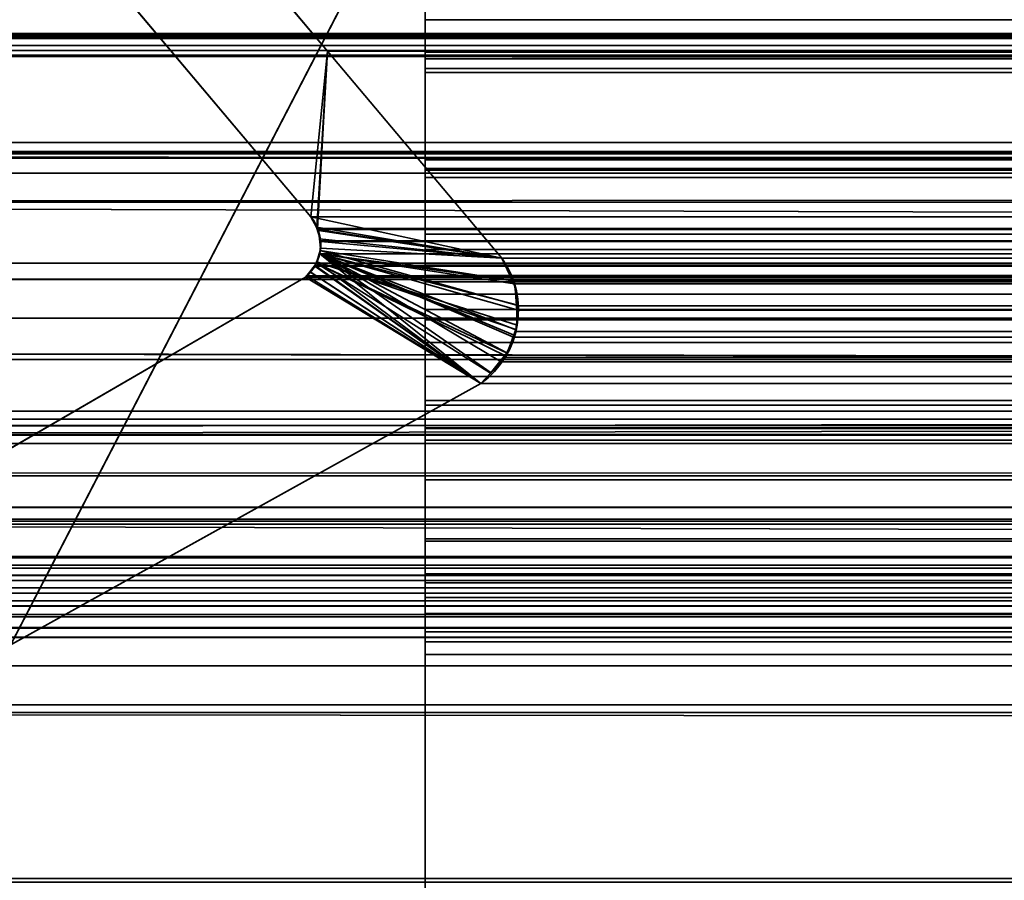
# Model space of a CAD drawing. Header units: millimetres. Extents: x -603 to 3703, y -121 to 193.
# Tile 48 of 256: x -400 to -395, y -3 to 1. Entities that reach past the tile are written whole.
import ezdxf

# ---------------------------------------------------------------- set-up
doc = ezdxf.new("R2010")
doc.units = ezdxf.units.MM
doc.layers.add('151', color=7, linetype='Continuous', true_color=0xffffff)

# ---------------------------------------------------------------- blocks, each defined once
blk = doc.blocks.new('UG_SURFACE_001')
at = {"layer": '151', "color": 252, "linetype": 'Continuous', "lineweight": 35}
for points in [[(603, -18, 2212.25), (603, 174.4, 2212.25), (-603, 174.4, 2212.25), (-603, -18, 2212.25)], [(-453, -18, 2062.2499), (-453, 174.4, 2062.2499), (453, 174.4, 2062.2499), (453, -18, 2062.2499)]]:
    blk.add_3dface(points, dxfattribs=at)
blk = doc.blocks.new('UG_SURFACE_002')
at = {"layer": '151', "color": 35, "linetype": 'Continuous', "lineweight": 35}
for points in [[(-409, 0, 2019.0001), (-380, 0, 1523.5), (-380, 0, 1385.5)], [(-380, 0, 1385.5), (-380, 0, 1171.5), (-409, 0, 2019.0001)], [(-409, 0, 2), (-380, 0, 936.5), (-354, 0, 933)], [(-380, 0, 1171.5), (-380, 0, 936.5), (-409, 0, 2), (-409, 0, 2019.0001)], [(-409, 0, 2019.0001), (-354, 0, 1527), (-380, 0, 1523.5)], [(-354, 0, 933), (-328, 0, 936.5), (409, 0, 2), (-409, 0, 2)], [(-328, 0, 1523.5), (-354, 0, 1527), (-409, 0, 2019.0001), (409, 0, 2019.0001)], [(-409, -34, 2019.0001), (409, -34, 2019.0001), (409, 0, 2019.0001), (-409, 0, 2019.0001)], [(-409, 0, 2), (409, 0, 2), (409, -2), (-409, -2)], [(-409, -34), (-409, -2), (409, -2), (409, -34)]]:
    blk.add_3dface(points, dxfattribs=at)
blk = doc.blocks.new('UG_SURFACE_006')
at = {"layer": '151', "color": 206, "linetype": 'Continuous', "lineweight": 35}
for points in [[(-398, 1.0475, -3.0515), (-398, 1.0485, -2.9763), (-398, 1.9176, -2.8292), (-398, 1.9116, -2.8734)], [(-398, 1.8955, -2.6605), (-398, 1.9176, -2.8292), (-398, 1.0485, -2.9763)], [(-398, 1.9116, -2.8734), (398, 1.9116, -2.8734), (398, 1.2096, -4.7899), (-398, 1.2096, -4.7899)], [(-398, 1.9116, -2.8734), (-398, 1.2096, -4.7899), (-398, 0.5137, -4.5084), (-398, 1.0475, -3.0515)], [(-398, 1.0485, -2.9763), (-398, 1.0154, -2.8853), (-398, 1.8102, -2.5192), (-398, 1.8955, -2.6605)], [(-398, 1.6719, -2.4214), (-398, 1.8102, -2.5192), (-398, 1.0154, -2.8853)], [(-398, 0.462, -1.2172), (398, 0.462, -1.2172), (398, 1.6719, -2.4214), (-398, 1.6719, -2.4214)], [(-398, 1.6719, -2.4214), (-398, 1.0154, -2.8853), (-398, 0.9477, -2.8143)], [(-398, 0.9477, -2.8143), (-398, -0.2819, -1.5519), (-398, 0.462, -1.2172), (-398, 1.6719, -2.4214)], [(-398, 0.9675, 7.015), (-398, 1.6277, 6.4628), (-398, 1.2595, 5.9927), (-398, 0.1449, 6.9311)], [(-398, 0.9675, 7.015), (398, 0.9675, 7.015), (398, 1.6277, 6.4628), (-398, 1.6277, 6.4628)], [(-398, 1.3152, -5.3599), (-398, 1.5332, -5.5797), (-398, 1.3065, -6.6752), (-398, 0.4644, -5.6926)], [(-398, 1.209, -5.1029), (398, 1.209, -5.1029), (398, 1.3152, -5.3599), (-398, 1.3152, -5.3599)], [(-398, 1.209, -5.1029), (-398, 1.3152, -5.3599), (-398, 0.4644, -5.6926), (-398, 0.467, -5.6874)], [(-398, -1.3685, -5.7858), (-398, 0.4644, -5.6926), (-398, 1.3065, -6.6752), (-398, -1.7028, -6.7598)], [(-398, 1.3065, -6.6752), (398, 1.3065, -6.6752), (398, -1.7028, -6.7598), (-398, -1.7028, -6.7598)], [(-398, 1.2595, 5.9927), (398, 1.2595, 5.9927), (398, 0.1449, 6.9311), (-398, 0.1449, 6.9311)], [(-398, 1.2096, -4.7899), (398, 1.2096, -4.7899), (398, 1.209, -5.1029), (-398, 1.209, -5.1029)], [(-398, 1.2096, -4.7899), (-398, 1.209, -5.1029), (-398, 0.4264, -5.1647), (-398, 0.5137, -4.5084)], [(-398, 1.209, -5.1029), (-398, 0.467, -5.6874), (-398, 0.47, -5.6681)], [(-398, 0.47, -5.6681), (-398, 0.4264, -5.1647), (-398, 1.209, -5.1029)], [(-398, 1.0485, -2.9763), (398, 1.0485, -2.9763), (398, 1.0154, -2.8853), (-398, 1.0154, -2.8853)], [(-398, 1.0475, -3.0515), (398, 1.0475, -3.0515), (398, 1.0485, -2.9763), (-398, 1.0485, -2.9763)], [(-398, 0.5137, -4.5084), (398, 0.5137, -4.5084), (398, 1.0475, -3.0515), (-398, 1.0475, -3.0515)], [(-398, 1.0154, -2.8853), (398, 1.0154, -2.8853), (398, 0.9477, -2.8143), (-398, 0.9477, -2.8143)], [(-398, 0.1449, 6.9311), (-398, -0.0605, 7.8808), (-398, 0.9675, 7.015)], [(-398, -0.0605, 7.8808), (398, -0.0605, 7.8808), (398, 0.9675, 7.015), (-398, 0.9675, 7.015)], [(-398, 0.9477, -2.8143), (398, 0.9477, -2.8143), (398, -0.2819, -1.5519), (-398, -0.2819, -1.5519)], [(-398, 0.4264, -5.1647), (398, 0.4264, -5.1647), (398, 0.5137, -4.5084), (-398, 0.5137, -4.5084)], [(-398, 0.47, -5.6681), (398, 0.47, -5.6681), (398, 0.4264, -5.1647), (-398, 0.4264, -5.1647)], [(-398, 0.467, -5.6874), (398, 0.467, -5.6874), (398, 0.47, -5.6681), (-398, 0.47, -5.6681)], [(-398, 0.4644, -5.6926), (398, 0.4644, -5.6926), (398, 0.467, -5.6874), (-398, 0.467, -5.6874)], [(-398, -1.3685, -5.7858), (398, -1.3685, -5.7858), (398, 0.4644, -5.6926), (-398, 0.4644, -5.6926)], [(-398, -0.7047, 1.1725), (398, -0.7047, 1.1725), (398, 0.462, -1.2172), (-398, 0.462, -1.2172)], [(-398, -0.2819, -1.5519), (-398, -1.4623, 0.9559), (-398, -0.7047, 1.1725), (-398, 0.462, -1.2172)], [(-398, 0.1449, 6.9311), (398, 0.1449, 6.9311), (398, 0.068, 6.9726), (-398, 0.068, 6.9726)], [(-398, 0.1449, 6.9311), (-398, 0.068, 6.9726), (-398, -0.0605, 7.8808)], [(-398, 0.068, 6.9726), (398, 0.068, 6.9726), (398, -0.01, 6.9803), (-398, -0.01, 6.9803)], [(-398, -0.0605, 7.8808), (-398, 0.068, 6.9726), (-398, -0.01, 6.9803)], [(-398, -0.01, 6.9803), (398, -0.01, 6.9803), (398, -0.0931, 6.9555), (-398, -0.0931, 6.9555)], [(-398, -0.2297, 7.9545), (-398, -0.0605, 7.8808), (-398, -0.01, 6.9803), (-398, -0.0931, 6.9555)], [(-398, -0.2297, 7.9545), (398, -0.2297, 7.9545), (398, -0.0605, 7.8808), (-398, -0.0605, 7.8808)], [(-398, -0.0931, 6.9555), (398, -0.0931, 6.9555), (398, -0.1543, 6.9056), (-398, -0.1543, 6.9056)], [(-398, -0.0931, 6.9555), (-398, -0.3931, 7.9572), (-398, -0.2297, 7.9545)], [(-398, -0.0931, 6.9555), (-398, -0.5631, 7.891), (-398, -0.3931, 7.9572)], [(-398, -0.6824, 7.7764), (-398, -0.5631, 7.891), (-398, -0.0931, 6.9555), (-398, -0.1543, 6.9056)], [(-398, -0.1543, 6.9056), (398, -0.1543, 6.9056), (398, -1.3815, 4.7902), (-398, -1.3815, 4.7902)], [(-398, -0.1543, 6.9056), (-398, -1.3815, 4.7902), (-398, -4.7829, 0.3995), (-398, -0.6824, 7.7764)], [(-398, -0.3931, 7.9572), (398, -0.3931, 7.9572), (398, -0.2297, 7.9545), (-398, -0.2297, 7.9545)], [(-398, -0.2819, -1.5519), (398, -0.2819, -1.5519), (398, -1.4623, 0.9559), (-398, -1.4623, 0.9559)], [(-398, -0.5631, 7.891), (398, -0.5631, 7.891), (398, -0.3931, 7.9572), (-398, -0.3931, 7.9572)], [(-398, -0.6824, 7.7764), (398, -0.6824, 7.7764), (398, -0.5631, 7.891), (-398, -0.5631, 7.891)], [(-398, -4.7829, 0.3995), (398, -4.7829, 0.3995), (398, -0.6824, 7.7764), (-398, -0.6824, 7.7764)], [(-398, -0.8212, 3.8876), (398, -0.8212, 3.8876), (398, -0.7047, 1.1725), (-398, -0.7047, 1.1725)], [(-398, -0.8212, 3.8876), (-398, -0.7047, 1.1725), (-398, -1.4623, 0.9559), (-398, -1.5436, 3.7856)], [(-398, -0.8182, 3.9464), (398, -0.8182, 3.9464), (398, -0.8212, 3.8876), (-398, -0.8212, 3.8876)], [(-398, -0.8797, 4.2879), (398, -0.8797, 4.2879), (398, -0.8182, 3.9464), (-398, -0.8182, 3.9464)], [(-398, -1.5436, 3.7856), (-398, -0.8182, 3.9464), (-398, -0.8212, 3.8876)], [(-398, -0.8797, 4.2879), (-398, -0.8182, 3.9464), (-398, -1.5436, 3.7856), (-398, -1.5869, 3.856)], [(-398, -1.0753, 4.5882), (398, -1.0753, 4.5882), (398, -0.8797, 4.2879), (-398, -0.8797, 4.2879)], [(-398, -1.0753, 4.5882), (-398, -0.8797, 4.2879), (-398, -1.5869, 3.856), (-398, -1.6608, 3.9094)], [(-398, -1.3815, 4.7902), (398, -1.3815, 4.7902), (398, -1.0753, 4.5882), (-398, -1.0753, 4.5882)], [(-398, -1.6608, 3.9094), (-398, -1.3815, 4.7902), (-398, -1.0753, 4.5882)], [(-398, -3.6174, -6.3398), (-398, -1.3685, -5.7858), (-398, -1.7028, -6.7598), (-398, -3.142, -7.2183)], [(-398, -3.6174, -6.3398), (398, -3.6174, -6.3398), (398, -1.3685, -5.7858), (-398, -1.3685, -5.7858)], [(-398, -4.7829, 0.3995), (-398, -1.3815, 4.7902), (-398, -1.944, 3.8175)], [(-398, -1.3815, 4.7902), (-398, -1.8816, 3.8867), (-398, -1.944, 3.8175)], [(-398, -1.3815, 4.7902), (-398, -1.7406, 3.9286), (-398, -1.8311, 3.9141)], [(-398, -1.8311, 3.9141), (-398, -1.8816, 3.8867), (-398, -1.3815, 4.7902)], [(-398, -1.6608, 3.9094), (-398, -1.7406, 3.9286), (-398, -1.3815, 4.7902)], [(-398, -1.4623, 0.9559), (398, -1.4623, 0.9559), (398, -1.5436, 3.7856), (-398, -1.5436, 3.7856)], [(-398, -1.5436, 3.7856), (398, -1.5436, 3.7856), (398, -1.5869, 3.856), (-398, -1.5869, 3.856)], [(-398, -1.5869, 3.856), (398, -1.5869, 3.856), (398, -1.6608, 3.9094), (-398, -1.6608, 3.9094)], [(-398, -1.6608, 3.9094), (398, -1.6608, 3.9094), (398, -1.7406, 3.9286), (-398, -1.7406, 3.9286)], [(-398, -1.7028, -6.7598), (398, -1.7028, -6.7598), (398, -3.142, -7.2183), (-398, -3.142, -7.2183)], [(-398, -1.7406, 3.9286), (398, -1.7406, 3.9286), (398, -1.8311, 3.9141), (-398, -1.8311, 3.9141)], [(-398, -1.8311, 3.9141), (398, -1.8311, 3.9141), (398, -1.8816, 3.8867), (-398, -1.8816, 3.8867)], [(-398, -1.8816, 3.8867), (398, -1.8816, 3.8867), (398, -1.944, 3.8175), (-398, -1.944, 3.8175)], [(-398, -4.7829, 0.3995), (-398, -1.944, 3.8175), (-398, -4.134, 0.0317)], [(-398, -1.944, 3.8175), (398, -1.944, 3.8175), (398, -4.134, 0.0317), (-398, -4.134, 0.0317)]]:
    blk.add_3dface(points, dxfattribs=at)
blk = doc.blocks.new('UG_SURFACE_007')
at = {"layer": '151', "color": 252, "linetype": 'Continuous', "lineweight": 35}
for points in [[(-397, 4.0145, -7.75), (-412, 4.0145, -7.75), (-412, -24.9528, -7.75), (412, -24.9528, -7.75)], [(-412, -24.9528, -8.75), (-412, 4.0145, -8.75), (-397, 4.0145, -8.75)], [(-397, 4.0145, -8.75), (397, 4.0145, -8.75), (-412, -24.9528, -8.75)], [(397, 4.0145, -8.75), (412, 4.0145, -8.75), (412, -24.9528, -8.75), (-412, -24.9528, -8.75)], [(397, 4.0145, -7.75), (-397, 4.0145, -7.75), (412, -24.9528, -7.75)]]:
    blk.add_3dface(points, dxfattribs=at)
blk = doc.blocks.new('UG_SURFACE_009')
at = {"layer": '151', "color": 7, "linetype": 'Continuous', "lineweight": 35}
for points in [[(-399.0372, 1.7131, -8.75), (-398.485, 1.0529, -8.75), (-398.5689, 0.2303, -8.75), (-399.5073, 1.345, -8.75)], [(-398.485, 1.0529, 2007.735), (-399.0372, 1.7131, 2008.2872), (-399.5073, 1.345, 2008.7574), (-398.5689, 0.2303, 2007.8189)], [(-399.0372, 1.7131, 2008.2872), (-398.485, 1.0529, 2007.735), (-398.485, 1.0529, -8.75), (-399.0372, 1.7131, -8.75)], [(-399.5073, 1.345, -8.75), (-398.5689, 0.2303, -8.75), (-398.5689, 0.2303, 2007.8189), (-399.5073, 1.345, 2008.7574)], [(-398.485, 1.0529, -8.75), (-397.6192, 0.025, -8.75), (-398.5689, 0.2303, -8.75)], [(-398.485, 1.0529, 2007.735), (-398.5689, 0.2303, 2007.8189), (-398.5385, 0.1785, 2007.7884)], [(-398.5385, 0.1785, 2007.7884), (-398.5323, 0.1679, 2007.7822), (-397.6192, 0.025, 2006.8691), (-398.485, 1.0529, 2007.735)], [(-398.485, 1.0529, 2007.735), (-397.6192, 0.025, 2006.8691), (-397.6192, 0.025, -8.75), (-398.485, 1.0529, -8.75)], [(-398.5396, 0.1786, -8.75), (-398.5689, 0.2303, -8.75), (-397.6192, 0.025, -8.75)], [(-398.5689, 0.2303, -8.75), (-398.5396, 0.1786, -8.75), (-398.5385, 0.1785, 2007.7884)], [(-398.5385, 0.1785, 2007.7884), (-398.5689, 0.2303, 2007.8189), (-398.5689, 0.2303, -8.75)], [(-397.6192, 0.025, -8.75), (-398.5301, 0.1617, -8.75), (-398.5396, 0.1786, -8.75)], [(-398.5396, 0.1786, -8.75), (-398.5301, 0.1617, -8.75), (-398.5222, 0.1211, 2007.7722)], [(-398.5222, 0.1211, 2007.7722), (-398.5323, 0.1679, 2007.7822), (-398.5396, 0.1786, -8.75)], [(-398.5323, 0.1679, 2007.7822), (-398.5385, 0.1785, 2007.7884), (-398.5396, 0.1786, -8.75)], [(-398.5323, 0.1679, 2007.7822), (-398.5222, 0.1211, 2007.7722), (-398.5193, 0.1078, 2007.7693), (-397.6192, 0.025, 2006.8691)], [(-398.5252, 0.1212, -8.75), (-398.5301, 0.1617, -8.75), (-397.6192, 0.025, -8.75)], [(-398.5301, 0.1617, -8.75), (-398.5252, 0.1212, -8.75), (-398.5222, 0.1211, 2007.7722)], [(-397.6192, 0.025, -8.75), (-398.5197, 0.0754, -8.75), (-398.5252, 0.1212, -8.75)], [(-398.5193, 0.1078, 2007.7693), (-398.5252, 0.1212, -8.75), (-398.5197, 0.0754, -8.75)], [(-398.5193, 0.1078, 2007.7693), (-398.5222, 0.1211, 2007.7722), (-398.5252, 0.1212, -8.75)], [(-397.5644, -0.087, 2006.8145), (-397.6192, 0.025, 2006.8691), (-398.5193, 0.1078, 2007.7693), (-398.5228, 0.0633, 2007.7727)], [(-398.5197, 0.0754, -8.75), (-398.5228, 0.0633, 2007.7727), (-398.5193, 0.1078, 2007.7693)], [(-397.5466, -0.2084, -8.75), (-397.5427, -0.3076, -8.75), (-398.5387, 0.0065, -8.75), (-398.5229, 0.0636, -8.75)], [(-398.524, 0.0471, 2007.7741), (-398.5229, 0.0636, -8.75), (-398.5387, 0.0065, -8.75)], [(-398.524, 0.0471, 2007.7741), (-398.5228, 0.0633, 2007.7727), (-398.5229, 0.0636, -8.75)], [(-398.5228, 0.0633, 2007.7727), (-398.524, 0.0471, 2007.7741), (-397.5644, -0.087, 2006.8145)], [(-398.5229, 0.0636, -8.75), (-398.5197, 0.0754, -8.75), (-397.6192, 0.025, -8.75), (-397.5674, -0.0872, -8.75)], [(-398.5197, 0.0754, -8.75), (-398.5229, 0.0636, -8.75), (-398.5228, 0.0633, 2007.7727)], [(-397.5674, -0.0872, -8.75), (-397.5498, -0.1253, -8.75), (-397.5466, -0.2084, -8.75), (-398.5229, 0.0636, -8.75)], [(-397.6764, -0.5457, -8.75), (-397.7236, -0.597, -8.75), (-398.574, -0.0428, -8.75), (-398.5405, 0.0001, -8.75)], [(-398.5405, 0.0001, -8.75), (-398.574, -0.0428, -8.75), (-398.5724, -0.0425, 2007.8225)], [(-398.5405, 0.0001, -8.75), (-398.5724, -0.0425, 2007.8225), (-398.5469, -0.012, 2007.7968)], [(-398.5393, 0.0075, 2007.7894), (-398.5469, -0.012, 2007.7968), (-397.7236, -0.597, 2006.9735)], [(-398.5469, -0.012, 2007.7968), (-398.5393, 0.0075, 2007.7894), (-398.5387, 0.0065, -8.75)], [(-398.5469, -0.012, 2007.7968), (-398.5387, 0.0065, -8.75), (-398.5405, 0.0001, -8.75)], [(-398.5405, 0.0001, -8.75), (-398.5387, 0.0065, -8.75), (-397.5509, -0.3298, -8.75), (-397.5936, -0.4471, -8.75)], [(-398.5405, 0.0001, -8.75), (-397.5988, -0.4612, -8.75), (-397.6764, -0.5457, -8.75)], [(-397.5936, -0.4471, -8.75), (-397.5988, -0.4612, -8.75), (-398.5405, 0.0001, -8.75)], [(-397.7236, -0.597, 2006.9735), (-397.6733, -0.545, 2006.9232), (-398.524, 0.0471, 2007.7741), (-398.5393, 0.0075, 2007.7894)], [(-398.5387, 0.0065, -8.75), (-398.5393, 0.0075, 2007.7894), (-398.524, 0.0471, 2007.7741)], [(-398.5387, 0.0065, -8.75), (-397.5427, -0.3076, -8.75), (-397.5509, -0.3298, -8.75)], [(-398.524, 0.0471, 2007.7741), (-397.6733, -0.545, 2006.9232), (-397.6108, -0.4805, 2006.8607), (-397.5944, -0.445, 2006.8445)], [(-398.524, 0.0471, 2007.7741), (-397.5504, -0.3303, 2006.8004), (-397.5366, -0.2303, 2006.7866), (-397.5398, -0.2088, 2006.7897)], [(-398.524, 0.0471, 2007.7741), (-397.5543, -0.3584, 2006.8042), (-397.5504, -0.3303, 2006.8004)], [(-397.5944, -0.445, 2006.8445), (-397.5543, -0.3584, 2006.8042), (-398.524, 0.0471, 2007.7741)], [(-397.5398, -0.2088, 2006.7897), (-397.5551, -0.106, 2006.8052), (-397.5644, -0.087, 2006.8145), (-398.524, 0.0471, 2007.7741)], [(-397.6192, 0.025, -8.75), (-397.6192, 0.025, 2006.8691), (-397.5644, -0.087, 2006.8145)], [(-397.5644, -0.087, 2006.8145), (-397.5674, -0.0872, -8.75), (-397.6192, 0.025, -8.75)], [(-398.5724, -0.0425, 2007.8225), (-398.5944, -0.0688, 2007.8444), (-397.7236, -0.597, 2006.9735)], [(-398.5944, -0.0688, -8.75), (-398.5944, -0.0688, 2007.8444), (-398.5724, -0.0425, 2007.8225)], [(-398.5724, -0.0425, 2007.8225), (-398.574, -0.0428, -8.75), (-398.5944, -0.0688, -8.75)], [(-397.7236, -0.597, -8.75), (-398.5944, -0.0688, -8.75), (-398.574, -0.0428, -8.75)], [(-397.7236, -0.597, 2006.9735), (-398.5469, -0.012, 2007.7968), (-398.5724, -0.0425, 2007.8225)], [(-397.7236, -0.597, -8.75), (-405.1005, -4.6975, -8.75), (-400.7098, -1.2961, -8.75), (-398.5944, -0.0688, -8.75)], [(-398.5944, -0.0688, 2007.8444), (-400.7098, -1.2961, 2009.9597), (-405.1005, -4.6975, 2014.3504), (-397.7236, -0.597, 2006.9735)], [(-398.5944, -0.0688, -8.75), (-400.7098, -1.2961, -8.75), (-400.7098, -1.2961, 2009.9597), (-398.5944, -0.0688, 2007.8444)], [(-397.5674, -0.0872, -8.75), (-397.5644, -0.087, 2006.8145), (-397.5551, -0.106, 2006.8052)], [(-397.5551, -0.106, 2006.8052), (-397.5498, -0.1253, -8.75), (-397.5674, -0.0872, -8.75)], [(-397.5551, -0.106, 2006.8052), (-397.5466, -0.2084, -8.75), (-397.5498, -0.1253, -8.75)], [(-397.5551, -0.106, 2006.8052), (-397.5398, -0.2088, 2006.7897), (-397.5466, -0.2084, -8.75)], [(-397.5366, -0.2303, 2006.7866), (-397.5509, -0.3298, -8.75), (-397.5427, -0.3076, -8.75)], [(-397.5366, -0.2303, 2006.7866), (-397.5504, -0.3303, 2006.8004), (-397.5509, -0.3298, -8.75)], [(-397.5427, -0.3076, -8.75), (-397.5466, -0.2084, -8.75), (-397.5398, -0.2088, 2006.7897)], [(-397.5427, -0.3076, -8.75), (-397.5398, -0.2088, 2006.7897), (-397.5366, -0.2303, 2006.7866)], [(-397.5936, -0.4471, -8.75), (-397.5509, -0.3298, -8.75), (-397.5504, -0.3303, 2006.8004)], [(-397.5504, -0.3303, 2006.8004), (-397.5543, -0.3584, 2006.8042), (-397.5936, -0.4471, -8.75)], [(-397.5543, -0.3584, 2006.8042), (-397.5944, -0.445, 2006.8445), (-397.5936, -0.4471, -8.75)], [(-397.6764, -0.5457, -8.75), (-397.5988, -0.4612, -8.75), (-397.5944, -0.445, 2006.8445)], [(-397.5944, -0.445, 2006.8445), (-397.6108, -0.4805, 2006.8607), (-397.6764, -0.5457, -8.75)], [(-397.6108, -0.4805, 2006.8607), (-397.6733, -0.545, 2006.9232), (-397.6764, -0.5457, -8.75)], [(-397.5988, -0.4612, -8.75), (-397.5936, -0.4471, -8.75), (-397.5944, -0.445, 2006.8445)], [(-397.7236, -0.597, -8.75), (-397.6764, -0.5457, -8.75), (-397.6733, -0.545, 2006.9232)], [(-397.6733, -0.545, 2006.9232), (-397.7236, -0.597, 2006.9735), (-397.7236, -0.597, -8.75)], [(-397.7236, -0.597, 2006.9735), (-405.1005, -4.6975, 2014.3504), (-405.1005, -4.6975, -8.75), (-397.7236, -0.597, -8.75)]]:
    blk.add_3dface(points, dxfattribs=at)
blk = doc.blocks.new('UG_SURFACE_010')
at = {"layer": '151', "color": 7, "linetype": 'Continuous', "lineweight": 35}
for points in [[(412.1643, 0.7759, 2021.4143), (-412.175, 2.6459, 2021.425), (-412.1673, 0.3027, 2021.4171)], [(412.1643, 0.7759, 2021.4143), (412.175, 2.6459, 2021.425), (-412.175, 2.6459, 2021.425)], [(-398.5689, 0.2303, 2007.8189), (-399.5073, 1.345, 2008.7574), (-399.0372, 1.7131, 2008.2872), (-398.485, 1.0529, 2007.735)], [(399.0372, 1.7131, 2008.2872), (398.485, 1.0529, 2007.735), (-398.485, 1.0529, 2007.735), (-399.0372, 1.7131, 2008.2872)], [(407.6691, 1.4475, 2016.9191), (407.2531, 1.1411, 2016.5031), (-407.2531, 1.1411, 2016.5031), (-407.6691, 1.4475, 2016.9191)], [(-399.5073, 1.345, 2008.7574), (-398.5689, 0.2303, 2007.8189), (398.5689, 0.2303, 2007.8189), (399.5073, 1.345, 2008.7574)], [(408.5515, 1.1329, 2017.8015), (410.0084, 0.5991, 2019.2585), (-410.0084, 0.5991, 2019.2585), (-408.5515, 1.1329, 2017.8015)], [(-408.5515, 1.1329, 2017.8015), (-408.5037, 1.1273, 2017.7536), (408.5031, 1.136, 2017.7531)], [(408.5031, 1.136, 2017.7531), (408.5515, 1.1329, 2017.8015), (-408.5515, 1.1329, 2017.8015)], [(408.5004, 1.1362, 2017.7505), (-408.5037, 1.1273, 2017.7536), (-408.4307, 1.1188, 2017.6806)], [(408.5004, 1.1362, 2017.7505), (408.5031, 1.136, 2017.7531), (-408.5037, 1.1273, 2017.7536)], [(-408.4307, 1.1188, 2017.6806), (408.4318, 1.1141, 2017.6818), (408.5004, 1.1362, 2017.7505)], [(405.5958, -0.0797, 2014.8458), (-405.5958, -0.0797, 2014.8458), (-407.2531, 1.1411, 2016.5031), (407.2531, 1.1411, 2016.5031)], [(408.3799, 1.0973, 2017.6299), (-408.4307, 1.1188, 2017.6806), (-408.417, 1.1172, 2017.6671)], [(408.3799, 1.0973, 2017.6299), (408.4318, 1.1141, 2017.6818), (-408.4307, 1.1188, 2017.6806)], [(-408.417, 1.1172, 2017.6671), (408.3673, 1.085, 2017.6172), (408.3799, 1.0973, 2017.6299)], [(-408.417, 1.1172, 2017.6671), (-408.3681, 1.082, 2017.6182), (408.3673, 1.085, 2017.6172)], [(408.3673, 1.085, 2017.6172), (-408.3681, 1.082, 2017.6182), (-408.3325, 1.0564, 2017.5824)], [(-408.3325, 1.0564, 2017.5824), (408.3143, 1.0331, 2017.5643), (408.3673, 1.085, 2017.6172)], [(-408.3325, 1.0564, 2017.5824), (-408.3143, 1.0331, 2017.5643), (408.3143, 1.0331, 2017.5643)], [(-408.3143, 1.0331, 2017.5643), (-407.6002, 0.4479, 2016.8502), (407.618, 0.4178, 2016.8679)], [(407.618, 0.4178, 2016.8679), (408.0694, 0.7409, 2017.3194), (-408.3143, 1.0331, 2017.5643)], [(408.0694, 0.7409, 2017.3194), (408.3143, 1.0331, 2017.5643), (-408.3143, 1.0331, 2017.5643)], [(-398.5348, 0.1722, 2007.7848), (-398.5689, 0.2303, 2007.8189), (-398.485, 1.0529, 2007.735)], [(-398.485, 1.0529, 2007.735), (-397.6192, 0.025, 2006.8691), (-398.5323, 0.1679, 2007.7822), (-398.5348, 0.1722, 2007.7848)], [(398.485, 1.0529, 2007.735), (397.6192, 0.025, 2006.8691), (-397.6192, 0.025, 2006.8691), (-398.485, 1.0529, 2007.735)], [(-412.1673, 0.3027, 2021.4171), (412.1944, 0.3073, 2021.4443), (412.1643, 0.7759, 2021.4143)], [(-410.3616, 0.5215, 2019.6116), (410.0084, 0.5991, 2019.2585), (410.3616, 0.5215, 2019.6116)], [(-410.3616, 0.5215, 2019.6116), (-410.0084, 0.5991, 2019.2585), (410.0084, 0.5991, 2019.2585)], [(411.2493, -1.0249, 2020.4992), (-411.2823, -1.2143, 2020.5324), (-411.1926, 0.5499, 2020.4425)], [(411.1926, 0.5499, 2020.4425), (-411.1926, 0.5499, 2020.4425), (-411.1875, 0.5517, 2020.4375), (411.1875, 0.5517, 2020.4375)], [(-411.1926, 0.5499, 2020.4425), (411.1926, 0.5499, 2020.4425), (411.2493, -1.0249, 2020.4992)], [(411.1807, 0.5541, 2020.4308), (-411.1875, 0.5517, 2020.4375), (-411.1807, 0.5541, 2020.4308)], [(411.1807, 0.5541, 2020.4308), (411.1875, 0.5517, 2020.4375), (-411.1875, 0.5517, 2020.4375)], [(-411.1807, 0.5541, 2020.4308), (-411.1767, 0.5539, 2020.4268), (411.1767, 0.5539, 2020.4268), (411.1807, 0.5541, 2020.4308)], [(411.1767, 0.5539, 2020.4268), (-411.1767, 0.5539, 2020.4268), (-411.1524, 0.5522, 2020.4024), (411.1524, 0.5522, 2020.4024)], [(411.1524, 0.5522, 2020.4024), (-411.1524, 0.5522, 2020.4024), (-411.0952, 0.5484, 2020.3452), (411.0952, 0.5484, 2020.3452)], [(411.0952, 0.5484, 2020.3452), (-411.0952, 0.5484, 2020.3452), (-411.0318, 0.5441, 2020.2818)], [(411.0318, 0.5441, 2020.2818), (411.0952, 0.5484, 2020.3452), (-411.0318, 0.5441, 2020.2818)], [(-411.0318, 0.5441, 2020.2818), (-410.4793, 0.5255, 2019.7294), (410.4793, 0.5255, 2019.7294), (411.0318, 0.5441, 2020.2818)], [(410.3616, 0.5215, 2019.6116), (-410.4793, 0.5255, 2019.7294), (-410.3616, 0.5215, 2019.6116)], [(410.3616, 0.5215, 2019.6116), (410.4793, 0.5255, 2019.7294), (-410.4793, 0.5255, 2019.7294)], [(407.618, 0.4178, 2016.8679), (-407.6002, 0.4479, 2016.8502), (-406.0557, -0.8177, 2015.3058)], [(407.618, 0.4178, 2016.8679), (-406.0557, -0.8177, 2015.3058), (-405.8918, -0.8516, 2015.1417)], [(-405.8918, -0.8516, 2015.1417), (405.873, -0.8311, 2015.1231), (407.618, 0.4178, 2016.8679)], [(412.3484, -2.085, 2021.5983), (412.1944, 0.3073, 2021.4443), (-412.1673, 0.3027, 2021.4171)], [(412.3484, -2.085, 2021.5983), (-412.1673, 0.3027, 2021.4171), (-412.1649, -0.4257, 2021.4148)], [(398.5689, 0.2303, 2007.8189), (-398.5689, 0.2303, 2007.8189), (-398.5348, 0.1722, 2007.7848), (398.5348, 0.1722, 2007.7848)], [(398.5323, 0.1679, 2007.7822), (-398.5348, 0.1722, 2007.7848), (-398.5323, 0.1679, 2007.7822)], [(398.5323, 0.1679, 2007.7822), (398.5348, 0.1722, 2007.7848), (-398.5348, 0.1722, 2007.7848)], [(-397.6192, 0.025, 2006.8691), (-398.5193, 0.1078, 2007.7693), (-398.5201, 0.1112, 2007.7701), (-398.5323, 0.1679, 2007.7822)], [(-398.5323, 0.1679, 2007.7822), (398.5201, 0.1112, 2007.7701), (398.5323, 0.1679, 2007.7822)], [(-398.5323, 0.1679, 2007.7822), (-398.5201, 0.1112, 2007.7701), (398.5201, 0.1112, 2007.7701)], [(-398.524, 0.0471, 2007.7741), (-398.5193, 0.1078, 2007.7693), (-397.6192, 0.025, 2006.8691), (-397.5621, -0.0846, 2006.8121)], [(398.5243, 0.0464, 2007.7744), (-398.5193, 0.1078, 2007.7693), (-398.524, 0.0471, 2007.7741)], [(398.524, 0.0471, 2007.7741), (-398.5201, 0.1112, 2007.7701), (-398.5193, 0.1078, 2007.7693)], [(398.524, 0.0471, 2007.7741), (398.5193, 0.1078, 2007.7693), (-398.5201, 0.1112, 2007.7701)], [(398.5193, 0.1078, 2007.7693), (398.5201, 0.1112, 2007.7701), (-398.5201, 0.1112, 2007.7701)], [(-398.5193, 0.1078, 2007.7693), (398.5243, 0.0464, 2007.7744), (398.524, 0.0471, 2007.7741)], [(-397.7236, -0.597, 2006.9735), (-398.5469, -0.012, 2007.7968), (-398.5243, 0.0464, 2007.7744)], [(398.5469, -0.012, 2007.7968), (-398.5243, 0.0464, 2007.7744), (-398.5469, -0.012, 2007.7968)], [(-398.5243, 0.0464, 2007.7744), (-398.524, 0.0471, 2007.7741), (-397.6231, -0.4898, 2006.8731), (-397.7236, -0.597, 2006.9735)], [(-398.524, 0.0471, 2007.7741), (-398.5243, 0.0464, 2007.7744), (398.5243, 0.0464, 2007.7744)], [(398.5469, -0.012, 2007.7968), (398.5243, 0.0464, 2007.7744), (-398.5243, 0.0464, 2007.7744)], [(-397.5621, -0.0846, 2006.8121), (-397.5585, -0.103, 2006.8085), (-398.524, 0.0471, 2007.7741)], [(-398.524, 0.0471, 2007.7741), (-397.5609, -0.3669, 2006.8109), (-397.6033, -0.4686, 2006.8533), (-397.6231, -0.4898, 2006.8731)], [(-397.5585, -0.103, 2006.8085), (-397.5371, -0.2125, 2006.7871), (-397.5391, -0.2336, 2006.789), (-398.524, 0.0471, 2007.7741)], [(-397.5391, -0.2336, 2006.789), (-397.5491, -0.3388, 2006.7992), (-397.5609, -0.3669, 2006.8109), (-398.524, 0.0471, 2007.7741)], [(-397.5621, -0.0846, 2006.8121), (-397.6192, 0.025, 2006.8691), (397.6192, 0.025, 2006.8691)], [(-397.5621, -0.0846, 2006.8121), (397.6192, 0.025, 2006.8691), (397.5568, -0.1026, 2006.8069)], [(-398.5889, -0.0623, 2007.839), (-398.5492, -0.0148, 2007.7991), (-397.7236, -0.597, 2006.9735)], [(398.5492, -0.0148, 2007.7991), (-398.5492, -0.0148, 2007.7991), (-398.5889, -0.0623, 2007.839), (398.5889, -0.0623, 2007.839)], [(-398.5492, -0.0148, 2007.7991), (-398.5469, -0.012, 2007.7968), (-397.7236, -0.597, 2006.9735)], [(-398.5469, -0.012, 2007.7968), (-398.5492, -0.0148, 2007.7991), (398.5492, -0.0148, 2007.7991)], [(-398.5469, -0.012, 2007.7968), (398.5492, -0.0148, 2007.7991), (398.5469, -0.012, 2007.7968)], [(-405.5958, -0.0797, 2014.8458), (405.5958, -0.0797, 2014.8458), (405.3343, -0.2724, 2014.5843)], [(-405.3343, -0.2724, 2014.5843), (-405.5958, -0.0797, 2014.8458), (405.3343, -0.2724, 2014.5843)], [(-397.7236, -0.597, 2006.9735), (-405.1005, -4.6975, 2014.3504), (-400.7098, -1.2961, 2009.9597), (-398.5944, -0.0688, 2007.8444)], [(-398.5944, -0.0688, 2007.8444), (-400.7098, -1.2961, 2009.9597), (400.7098, -1.2961, 2009.9597), (398.5944, -0.0688, 2007.8444)], [(-397.7236, -0.597, 2006.9735), (-398.5944, -0.0688, 2007.8444), (-398.5889, -0.0623, 2007.839)], [(398.5889, -0.0623, 2007.839), (-398.5889, -0.0623, 2007.839), (-398.5944, -0.0688, 2007.8444), (398.5944, -0.0688, 2007.8444)], [(397.5568, -0.1026, 2006.8069), (-397.5585, -0.103, 2006.8085), (-397.5621, -0.0846, 2006.8121)], [(-397.5371, -0.2125, 2006.7871), (-397.5585, -0.103, 2006.8085), (397.5568, -0.1026, 2006.8069)], [(397.5551, -0.106, 2006.8052), (-397.5391, -0.2336, 2006.789), (-397.5371, -0.2125, 2006.7871)], [(397.5551, -0.106, 2006.8052), (397.5366, -0.2303, 2006.7866), (-397.5391, -0.2336, 2006.789)], [(-397.5371, -0.2125, 2006.7871), (397.5568, -0.1026, 2006.8069), (397.5551, -0.106, 2006.8052)], [(-397.5491, -0.3388, 2006.7992), (-397.5391, -0.2336, 2006.789), (397.5371, -0.234, 2006.7871)], [(-397.5491, -0.3388, 2006.7992), (397.5371, -0.234, 2006.7871), (397.5543, -0.3584, 2006.8042)], [(397.5366, -0.2303, 2006.7866), (397.5371, -0.234, 2006.7871), (-397.5391, -0.2336, 2006.789)], [(405.3343, -0.2724, 2014.5843), (403.6761, -0.4788, 2012.9261), (-403.6761, -0.4788, 2012.9261), (-405.3343, -0.2724, 2014.5843)], [(397.5543, -0.3584, 2006.8042), (-397.5609, -0.3669, 2006.8109), (-397.5491, -0.3388, 2006.7992)], [(-397.6033, -0.4686, 2006.8533), (-397.5609, -0.3669, 2006.8109), (397.559, -0.3684, 2006.809)], [(-397.6033, -0.4686, 2006.8533), (397.559, -0.3684, 2006.809), (397.6108, -0.4805, 2006.8607)], [(397.5543, -0.3584, 2006.8042), (397.559, -0.3684, 2006.809), (-397.5609, -0.3669, 2006.8109)], [(-412.1649, -0.4257, 2021.4148), (-412.375, -2.1926, 2021.625), (412.4011, -2.2235, 2021.651)], [(-412.1649, -0.4257, 2021.4148), (412.4011, -2.2235, 2021.651), (412.3484, -2.085, 2021.5983)], [(401.6124, -0.7357, 2010.8624), (-401.6124, -0.7357, 2010.8624), (-403.6761, -0.4788, 2012.9261), (403.6761, -0.4788, 2012.9261)], [(397.6108, -0.4805, 2006.8607), (-397.6231, -0.4898, 2006.8731), (-397.6033, -0.4686, 2006.8533)], [(397.6108, -0.4805, 2006.8607), (397.6219, -0.4919, 2006.8719), (-397.6231, -0.4898, 2006.8731)], [(-397.7236, -0.597, 2006.9735), (-397.6231, -0.4898, 2006.8731), (397.6219, -0.4919, 2006.8719)], [(397.6219, -0.4919, 2006.8719), (397.7236, -0.597, 2006.9735), (-397.7236, -0.597, 2006.9735)], [(397.7236, -0.597, 2006.9735), (405.1005, -4.6975, 2014.3504), (-405.1005, -4.6975, 2014.3504), (-397.7236, -0.597, 2006.9735)], [(-401.3717, -0.7752, 2010.6215), (-401.6124, -0.7357, 2010.8624), (401.6124, -0.7357, 2010.8624)], [(401.6124, -0.7357, 2010.8624), (401.3734, -0.7859, 2010.6235), (-401.3717, -0.7752, 2010.6215)], [(-401.1837, -0.8061, 2010.4337), (-401.3717, -0.7752, 2010.6215), (401.3734, -0.7859, 2010.6235)], [(405.5894, -1.0341, 2014.8394), (405.873, -0.8311, 2015.1231), (-405.8918, -0.8516, 2015.1417)], [(-401.1837, -0.8061, 2010.4337), (401.3734, -0.7859, 2010.6235), (401.1126, -0.8407, 2010.3626)], [(401.1126, -0.8407, 2010.3626), (-401.1174, -0.8549, 2010.3674), (-401.1837, -0.8061, 2010.4337)], [(-405.8918, -0.8516, 2015.1417), (-403.8574, -1.2717, 2013.1073), (403.8659, -1.2227, 2013.1159)], [(403.8659, -1.2227, 2013.1159), (405.5894, -1.0341, 2014.8394), (-405.8918, -0.8516, 2015.1417)], [(401.1126, -0.8407, 2010.3626), (401.1123, -0.841, 2010.3621), (-401.1174, -0.8549, 2010.3674)], [(-401.1174, -0.8549, 2010.3674), (401.1123, -0.841, 2010.3621), (401.0556, -0.8808, 2010.3056)], [(401.0556, -0.8808, 2010.3056), (-401.0614, -0.8961, 2010.3114), (-401.1174, -0.8549, 2010.3674)], [(-400.8627, -1.0424, 2010.1128), (-401.0614, -0.8961, 2010.3114), (401.0556, -0.8808, 2010.3056)], [(-400.8627, -1.0424, 2010.1128), (401.0556, -0.8808, 2010.3056), (400.9447, -0.9589, 2010.1948)], [(400.9447, -0.9589, 2010.1948), (-400.8545, -1.056, 2010.1044), (-400.8627, -1.0424, 2010.1128)], [(400.9447, -0.9589, 2010.1948), (400.8613, -1.067, 2010.1113), (-400.8545, -1.056, 2010.1044)], [(411.2493, -1.0249, 2020.4992), (411.2903, -1.2084, 2020.5402), (-411.2823, -1.2143, 2020.5324)], [(-400.8545, -1.056, 2010.1044), (400.8613, -1.067, 2010.1113), (400.7455, -1.217, 2009.9955)], [(400.7455, -1.217, 2009.9955), (-400.7098, -1.2961, 2009.9597), (-400.8545, -1.056, 2010.1044)], [(-411.2858, -1.283, 2020.5357), (411.2903, -1.2084, 2020.5402), (411.755, -3.2885, 2021.0049)], [(-411.2858, -1.283, 2020.5357), (-411.2823, -1.2143, 2020.5324), (411.2903, -1.2084, 2020.5402)], [(403.8659, -1.2227, 2013.1159), (-403.8574, -1.2717, 2013.1073), (-402.4919, -1.5536, 2011.7419)], [(403.8659, -1.2227, 2013.1159), (-402.4919, -1.5536, 2011.7419), (-401.7144, -1.4582, 2010.9644)], [(-401.7144, -1.4582, 2010.9644), (401.7144, -1.4582, 2010.9644), (403.8659, -1.2227, 2013.1159)], [(400.7455, -1.217, 2009.9955), (400.7098, -1.2961, 2009.9597), (-400.7098, -1.2961, 2009.9597)], [(411.755, -3.2885, 2021.0049), (-411.8236, -3.4661, 2021.0736), (-411.2858, -1.283, 2020.5357)], [(-401.7144, -1.4582, 2010.9644), (-401.7074, -1.4629, 2010.9572), (401.7071, -1.4622, 2010.957)], [(401.7071, -1.4622, 2010.957), (401.7144, -1.4582, 2010.9644), (-401.7144, -1.4582, 2010.9644)], [(401.6625, -1.4864, 2010.9124), (401.7071, -1.4622, 2010.957), (-401.7074, -1.4629, 2010.9572)], [(401.6625, -1.4864, 2010.9124), (-401.7074, -1.4629, 2010.9572), (-401.6528, -1.4997, 2010.9026)], [(-401.6528, -1.4997, 2010.9026), (401.6525, -1.4975, 2010.9024), (401.6625, -1.4864, 2010.9124)], [(401.6525, -1.4975, 2010.9024), (-401.6528, -1.4997, 2010.9026), (-401.631, -1.5143, 2010.8809)], [(-401.631, -1.5143, 2010.8809), (401.6059, -1.549, 2010.8559), (401.6525, -1.4975, 2010.9024)], [(-401.631, -1.5143, 2010.8809), (-401.6072, -1.5504, 2010.8571), (401.6059, -1.549, 2010.8559)], [(401.6019, -1.5535, 2010.8519), (401.6059, -1.549, 2010.8559), (-401.6072, -1.5504, 2010.8571)], [(401.6019, -1.5535, 2010.8519), (-401.6072, -1.5504, 2010.8571), (-401.5906, -1.5754, 2010.8407)], [(-401.5906, -1.5754, 2010.8407), (401.5792, -1.6116, 2010.8292), (401.6019, -1.5535, 2010.8519)], [(-401.5906, -1.5754, 2010.8407), (-401.5804, -1.612, 2010.8304), (401.5792, -1.6116, 2010.8292)], [(401.5763, -1.6191, 2010.8263), (401.5792, -1.6116, 2010.8292), (-401.5804, -1.612, 2010.8304)], [(401.5763, -1.6191, 2010.8263), (-401.5804, -1.612, 2010.8304), (-401.5729, -1.639, 2010.8228)], [(-401.5729, -1.639, 2010.8228), (-401.5736, -1.6767, 2010.8237), (401.5722, -1.6769, 2010.8221)], [(-401.5729, -1.639, 2010.8228), (401.5722, -1.6769, 2010.8221), (401.5763, -1.6191, 2010.8263)], [(-401.5742, -1.7028, 2010.8242), (-401.5859, -1.7456, 2010.8359), (401.5859, -1.7456, 2010.8359)], [(401.5718, -1.6826, 2010.8218), (-401.5736, -1.6767, 2010.8237), (-401.5742, -1.7028, 2010.8242)], [(-401.5742, -1.7028, 2010.8242), (401.5859, -1.7456, 2010.8359), (401.5718, -1.6826, 2010.8218)], [(401.5718, -1.6826, 2010.8218), (401.5722, -1.6769, 2010.8221), (-401.5736, -1.6767, 2010.8237)], [(401.614, -1.7971, 2010.864), (-401.5928, -1.7573, 2010.8428), (-401.624, -1.8099, 2010.874)], [(-401.5859, -1.7456, 2010.8359), (-401.5928, -1.7573, 2010.8428), (401.5925, -1.7578, 2010.8426)], [(401.614, -1.7971, 2010.864), (401.5925, -1.7578, 2010.8426), (-401.5928, -1.7573, 2010.8428)], [(401.5925, -1.7578, 2010.8426), (401.5859, -1.7456, 2010.8359), (-401.5859, -1.7456, 2010.8359)], [(-401.624, -1.8099, 2010.874), (401.6287, -1.8104, 2010.8788), (401.614, -1.7971, 2010.864)], [(405.4683, -4.0486, 2014.7183), (401.6825, -1.8586, 2010.9324), (-401.6825, -1.8586, 2010.9324), (-405.4683, -4.0486, 2014.7183)], [(-401.6818, -1.8582, 2010.9317), (-401.6825, -1.8586, 2010.9324), (401.6825, -1.8586, 2010.9324)], [(-401.6276, -1.8129, 2010.8776), (-401.6818, -1.8582, 2010.9317), (401.6825, -1.8586, 2010.9324)], [(-401.624, -1.8099, 2010.874), (-401.6276, -1.8129, 2010.8776), (401.6287, -1.8104, 2010.8788)], [(401.6825, -1.8586, 2010.9324), (401.6287, -1.8104, 2010.8788), (-401.6276, -1.8129, 2010.8776)], [(-412.375, -2.1926, 2021.625), (-412.3904, -2.2315, 2021.6405), (412.4011, -2.2235, 2021.651)], [(-412.3904, -2.2315, 2021.6405), (-412.7183, -3.0566, 2021.9684), (412.7183, -3.0566, 2021.9684)], [(412.7183, -3.0566, 2021.9684), (412.4011, -2.2235, 2021.651), (-412.3904, -2.2315, 2021.6405)], [(412.7183, -3.0566, 2021.9684), (-412.7183, -3.0566, 2021.9684), (-412.7246, -3.0742, 2021.9746), (412.7246, -3.0742, 2021.9746)]]:
    blk.add_3dface(points, dxfattribs=at)
blk = doc.blocks.new('UG_SURFACE_035')
at = {"layer": '151', "color": 252, "linetype": 'Continuous', "lineweight": 35}
for points in [[(-414.5, -29.92, 2023.7501), (414.5, -29.92, 2023.7501), (414.5, 14.42, 2023.7501), (-414.5, 14.42, 2023.7501)], [(-413, -29.92, 2022.2499), (-413, 14.42, 2022.2499), (413, 14.42, 2022.2499), (413, -29.92, 2022.2499)]]:
    blk.add_3dface(points, dxfattribs=at)

msp = doc.modelspace()

# ---------------------------------------------------------------- linework, layer by layer
at = {"layer": '151', "color": 7, "linetype": 'Continuous', "lineweight": 35}
for p, q in [((-399.0372, 1.7131, -8.75), (-398.485, 1.0529, -8.75)), ((-399.0372, 1.7131, 2008.2872), (-398.485, 1.0529, 2007.735)), ((-399.0372, 1.7131, 2008.2872), (-398.485, 1.0529, 2007.735)), ((-398.5689, 0.2303, 2007.8189), (-399.5073, 1.345, 2008.7573)), ((-399.5073, 1.345, -8.75), (-398.5689, 0.2303, -8.75)), ((-398.5689, 0.2303, 2007.8189), (-399.5073, 1.345, 2008.7573)), ((408.5515, 1.1329, 2017.8015), (-408.5515, 1.1329, 2017.8015)), ((408.3143, 1.0331, 2017.5643), (-408.3143, 1.0331, 2017.5643)), ((-398.485, 1.0529, 2007.735), (-397.6192, 0.025, 2006.8692)), ((-398.485, 1.0529, -8.75), (-397.6192, 0.025, -8.75)), ((-398.485, 1.0529, 2007.735), (-398.485, 1.0529, -8.75)), ((-398.485, 1.0529, 2007.735), (-397.6192, 0.025, 2006.8692)), ((398.485, 1.0529, 2007.735), (-398.485, 1.0529, 2007.735)), ((410.0084, 0.5991, 2019.2584), (-410.0084, 0.5991, 2019.2584)), ((411.1926, 0.5499, 2020.4426), (-411.1926, 0.5499, 2020.4426)), ((-398.5689, 0.2303, 2007.8189), (398.5689, 0.2303, 2007.8189)), ((-398.5689, 0.2303, -8.75), (-398.5689, 0.2303, 2007.8189)), ((397.6192, 0.025, 2006.8692), (-397.6192, 0.025, 2006.8692)), ((-397.6192, 0.025, 2006.8692), (-397.6192, 0.025, -8.75)), ((-400.7098, -1.2961, 2009.9598), (-398.5944, -0.0688, 2007.8444)), ((-398.5944, -0.0688, -8.75), (-400.7098, -1.2961, -8.75)), ((-400.7098, -1.2961, 2009.9598), (-398.5944, -0.0688, 2007.8444)), ((-398.5944, -0.0688, 2007.8444), (398.5944, -0.0688, 2007.8444)), ((-398.5944, -0.0688, -8.75), (-398.5944, -0.0688, 2007.8444)), ((-397.7236, -0.597, 2006.9736), (-405.1005, -4.6975, 2014.3505)), ((-405.1005, -4.6975, 2014.3505), (-397.7236, -0.597, 2006.9736)), ((-397.7236, -0.597, -8.75), (-405.1005, -4.6975, -8.75)), ((-397.7236, -0.597, 2006.9736), (-397.7236, -0.597, -8.75)), ((397.7236, -0.597, 2006.9736), (-397.7236, -0.597, 2006.9736)), ((-401.6124, -0.7357, 2010.8624), (401.6124, -0.7357, 2010.8624)), ((-400.7098, -1.2961, 2009.9598), (400.7098, -1.2961, 2009.9598)), ((401.7144, -1.4582, 2010.9644), (-401.7144, -1.4582, 2010.9644)), ((401.5859, -1.7456, 2010.8359), (-401.5859, -1.7456, 2010.8359)), ((401.6825, -1.8586, 2010.9325), (-401.6825, -1.8586, 2010.9325)), ((412.7183, -3.0566, 2021.9683), (-412.7183, -3.0566, 2021.9683))]:
    msp.add_line(p, q, dxfattribs=at)
at = {"layer": '151', "color": 206, "linetype": 'Continuous', "lineweight": 35}
for p, q in [((-398, 1.6277, 6.4628), (-398, 0.9675, 7.015)), ((-398, 1.2595, 5.9927), (-398, 0.1449, 6.9311)), ((-398, 1.0475, -3.0515), (-398, 0.5137, -4.5084)), ((398, 1.0475, -3.0515), (-398, 1.0475, -3.0515)), ((-398, 0.9675, 7.015), (-398, -0.0605, 7.8808)), ((398, 0.9675, 7.015), (-398, 0.9675, 7.015)), ((398, 0.9477, -2.8143), (-398, 0.9477, -2.8143)), ((398, 0.5137, -4.5084), (-398, 0.5137, -4.5084)), ((398, 0.4644, -5.6926), (-398, 0.4644, -5.6926)), ((398, 0.1449, 6.9311), (-398, 0.1449, 6.9311)), ((398, -0.0605, 7.8808), (-398, -0.0605, 7.8808)), ((-398, -0.1543, 6.9056), (-398, -1.3815, 4.7902)), ((398, -0.1543, 6.9056), (-398, -0.1543, 6.9056)), ((-398, -0.6824, 7.7764), (-398, -4.7829, 0.3995)), ((398, -0.6824, 7.7764), (-398, -0.6824, 7.7764)), ((398, -0.8212, 3.8876), (-398, -0.8212, 3.8876)), ((398, -1.3815, 4.7902), (-398, -1.3815, 4.7902)), ((398, -1.5436, 3.7856), (-398, -1.5436, 3.7856)), ((398, -1.8311, 3.9141), (-398, -1.8311, 3.9141)), ((398, -1.944, 3.8175), (-398, -1.944, 3.8175)), ((-398, -4.134, 0.0317), (-398, -1.944, 3.8175))]:
    msp.add_line(p, q, dxfattribs=at)
at = {"layer": '151', "color": 35, "linetype": 'Continuous', "lineweight": 35}
for p, q in [((409, 0, 2019), (-409, 0, 2019)), ((-409, 0, 2), (409, 0, 2)), ((-409, -2), (409, -2))]:
    msp.add_line(p, q, dxfattribs=at)
at = {"layer": '151', "color": 206, "linetype": 'Continuous', "lineweight": 35}
for points in [[(-398, -3.142, -7.2183), (-398, -1.7534, -6.4096), (-398, 0.5843, -6.7322), (-398, 2.5605, -6.675)], [(-398, 1.2096, -4.7899), (-398, 1.1225, -5.1991), (-398, 1.3838, -5.6012), (-398, 1.793, -5.6883)], [(-398, -0.8212, 3.8876), (-398, -1.2212, 1.4855), (-398, -0.2626, -0.9414), (-398, 1.6719, -2.4214)], [(-398, 0.9477, -2.8143), (-398, 1.0245, -2.867), (-398, 1.0634, -2.9598), (-398, 1.0475, -3.0515)], [(-398, -1.5436, 3.7856), (-398, -1.9946, 1.2947), (-398, -1.0367, -1.2426), (-398, 0.9477, -2.8143)], [(-398, 0.5137, -4.5084), (-398, 0.324, -5.0426), (-398, 0.5038, -5.6383), (-398, 0.4644, -5.6926)], [(-398, 0.4644, -5.6926), (-398, -0.346, -5.5783), (-398, -2.2523, -5.8398), (-398, -3.6174, -6.3398)], [(-398, 0.1449, 6.9311), (-398, 0.0553, 7.0069), (-398, -0.0789, 6.9952), (-398, -0.1543, 6.9056)], [(-398, -0.0605, 7.8808), (-398, -0.2612, 8.0235), (-398, -0.5394, 7.9768), (-398, -0.6824, 7.7764)], [(-398, -1.3815, 4.7902), (-398, -1.0162, 4.6462), (-398, -0.7882, 4.2794), (-398, -0.8212, 3.8876)], [(-398, -1.8311, 3.9141), (-398, -1.7164, 3.958), (-398, -1.5875, 3.9003), (-398, -1.5436, 3.7856)], [(-398, -1.944, 3.8175), (-398, -1.9185, 3.8617), (-398, -1.8788, 3.8957), (-398, -1.8311, 3.9141)]]:
    msp.add_open_spline(points, degree=3, dxfattribs=at)
at = {"layer": '151', "color": 7, "linetype": 'Continuous', "lineweight": 35}
for points in [[(-398.5689, 0.2303, 2007.8189), (-398.4931, 0.1407, 2007.7431), (-398.5048, 0.0066, 2007.7548), (-398.5944, -0.0688, 2007.8444)], [(-398.5944, -0.0688, -8.75), (-398.5048, 0.0066, -8.75), (-398.4931, 0.1407, -8.75), (-398.5689, 0.2303, -8.75)], [(-398.5689, 0.2303, 2007.8189), (-398.4931, 0.1407, 2007.7431), (-398.5048, 0.0066, 2007.7548), (-398.5944, -0.0688, 2007.8444)], [(-397.6192, 0.025, 2006.8692), (-397.4765, -0.1757, 2006.7265), (-397.5232, -0.454, 2006.7732), (-397.7236, -0.597, 2006.9736)], [(-397.7236, -0.597, -8.75), (-397.5232, -0.454, -8.75), (-397.4765, -0.1757, -8.75), (-397.6192, 0.025, -8.75)], [(-397.7236, -0.597, 2006.9736), (-397.5232, -0.454, 2006.7732), (-397.4765, -0.1757, 2006.7265), (-397.6192, 0.025, 2006.8692)]]:
    msp.add_open_spline(points, degree=3, dxfattribs=at)

# ---------------------------------------------------------------- block references
at = {"layer": '151', "color": 252, "linetype": 'Continuous', "lineweight": 35}
for name in ['UG_SURFACE_001', 'UG_SURFACE_007', 'UG_SURFACE_035']:
    msp.add_blockref(name, (0, 0), dxfattribs=at)
at = {"layer": '151', "color": 35, "linetype": 'Continuous', "lineweight": 35}
msp.add_blockref('UG_SURFACE_002', (0, 0), dxfattribs=at)
at = {"layer": '151', "color": 7, "linetype": 'Continuous', "lineweight": 35}
for name in ['UG_SURFACE_009', 'UG_SURFACE_010']:
    msp.add_blockref(name, (0, 0), dxfattribs=at)
at = {"layer": '151', "color": 206, "linetype": 'Continuous', "lineweight": 35}
msp.add_blockref('UG_SURFACE_006', (0, 0), dxfattribs=at)

doc.saveas('drawing.dxf')
